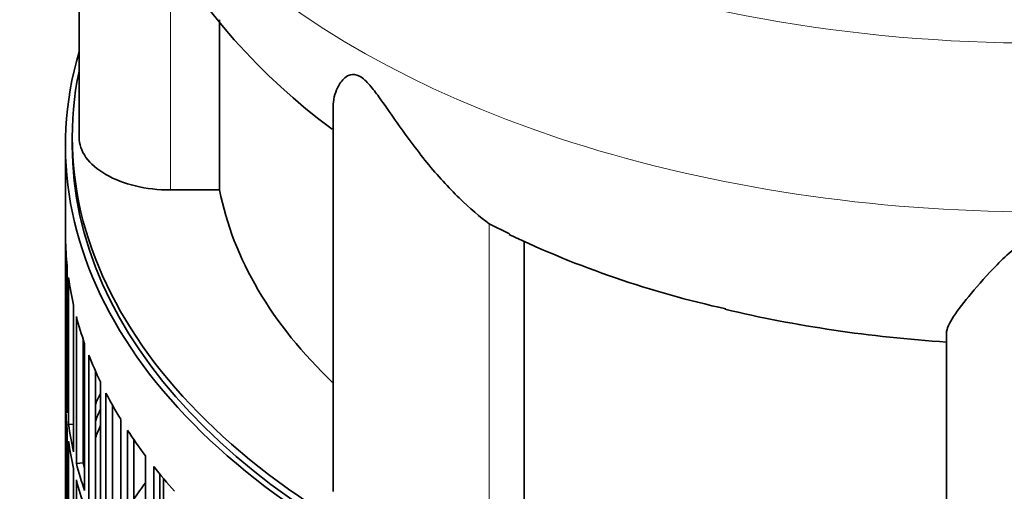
# Model space of a CAD drawing. Header units: millimetres. Extents: x 416 to 1308, y -2710 to 2025.
# Tile 5 of 27: x 1008 to 1154, y -2367 to -2298. Entities that reach past the tile are written whole.
import ezdxf

# ---------------------------------------------------------------- set-up
doc = ezdxf.new("R2010")
doc.units = ezdxf.units.MM
for name, color, linetype in [('VSI344-454_FILTR', 7, 'Continuous'), ('VSI344-454_SUPPO', 7, 'Continuous'), ('VSI344_DIFFUSORE', 7, 'Continuous')]:
    doc.layers.add(name, color=color, linetype=linetype)

# ---------------------------------------------------------------- blocks, each defined once
blk = doc.blocks.new('SE4')
at = {"layer": 'VSI344-454_FILTR', "color": 7, "linetype": 'Continuous', "lineweight": 35}
for p, q in [((1015.09, -2316.18), (1015.09, -2556.23)), ((1015.1, -2351.54), (1015.1, -2329.9)), ((1015.34, -2355.6), (1015.34, -2333.96)), ((1015.55, -2357.32), (1015.55, -2335.68)), ((1016.28, -2361.36), (1016.28, -2339.72)), ((1016.7, -2363.06), (1016.7, -2341.42)), ((1017.68, -2362.96), (1017.68, -2344.73)), ((1017.92, -2367.06), (1017.92, -2345.42)), ((1018.54, -2368.75), (1018.54, -2347.11)), ((1019.51, -2368.61), (1019.51, -2349.46)), ((1015.34, -2351.54), (1015.1, -2351.54)), ((1020.24, -2372.69), (1020.24, -2351.05)), ((1021.07, -2374.34), (1021.07, -2352.71)), ((1015.1, -2375.63), (1015.1, -2353.99)), ((1022.02, -2374.16), (1022.02, -2354.48)), ((1016.28, -2357.27), (1015.55, -2357.32)), ((1023.24, -2378.21), (1023.24, -2356.57)), ((1015.34, -2379.69), (1015.34, -2358.05)), ((1024.26, -2379.82), (1024.26, -2358.19)), ((1015.55, -2381.4), (1015.55, -2359.77)), ((1025.19, -2379.61), (1025.19, -2359.57)), ((1026.89, -2383.59), (1026.89, -2361.95)), ((1017.68, -2362.96), (1016.7, -2363.06)), ((1028.11, -2385.16), (1028.11, -2363.52)), ((1016.28, -2385.44), (1016.28, -2363.81)), ((1029.01, -2384.91), (1029.01, -2364.64)), ((1016.7, -2387.15), (1016.7, -2365.51))]:
    blk.add_line(p, q, dxfattribs=at)
for centre, major_axis, start_param, end_param in [((1158.59, -2316.18), (143.5, 0), 2.974441, 5.120491), ((1158.59, -2316.18), (142.5, 0), 3.141593, 5.135814), ((1158.59, -2329.04), (-143.5, 0), 0.010392, 0.059421), ((1158.59, -2329.04), (-143.5, 0), 0.080205, 0.129234), ((1158.59, -2329.04), (-143.5, 0), 0.150018, 0.199048), ((1158.59, -2329.04), (-143.5, 0), 0.219831, 0.268861), ((1158.59, -2350.68), (-143.5, 0), 0.010392, 0.059421), ((1158.59, -2374.77), (-143.5, 0), -0.268861, -0.248955), ((1158.59, -2329.04), (-143.5, 0), 0.289645, 0.338674), ((1158.59, -2353.13), (-143.5, 0), 0.010392, 0.059421), ((1158.59, -2374.77), (-142.5, 0), -0.242088, -0.219659), ((1158.59, -2350.68), (-143.5, 0), 0.080205, 0.129234), ((1158.59, -2377.22), (-142.5, 0), -0.242088, -0.219659), ((1158.59, -2374.77), (-143.5, 0), -0.199048, -0.190533), ((1158.59, -2329.04), (-143.5, 0), 0.359458, 0.408487), ((1158.59, -2353.13), (-143.5, 0), 0.080205, 0.129234), ((1158.59, -2374.77), (-142.5, 0), -0.160582, -0.149846), ((1158.59, -2350.68), (-143.5, 0), 0.150018, 0.199048), ((1158.59, -2350.68), (-142.5, 0), 0.149846, 0.160582), ((1158.59, -2329.04), (-143.5, 0), 0.429271, 0.4783), ((1158.59, -2353.13), (-143.5, 0), 0.150018, 0.199048), ((1158.59, -2398.85), (-143.5, 0), -0.408487, -0.377404)]:
    blk.add_ellipse(centre, major_axis=major_axis, ratio=0.57735, start_param=start_param, end_param=end_param, dxfattribs=at)
at = {"layer": 'VSI344-454_SUPPO', "color": 7, "linetype": 'Continuous', "lineweight": 35}
for p, q in [((1016.09, -2314.96), (1016.09, -2316.18)), ((1029.56, -2385.6), (1029.56, -2365.3))]:
    blk.add_line(p, q, dxfattribs=at)
blk.add_ellipse((1158.59, -2314.96), major_axis=(142.5, 0), ratio=0.57735, start_param=3.023053, end_param=5.165189, dxfattribs=at)
at = {"layer": 'VSI344_DIFFUSORE', "color": 7, "linetype": 'Continuous', "lineweight": 35}
for p, q in [((1017.09, -2251.59), (1017.09, -2314.96)), ((1037.84, -2322.75), (1037.84, -2297.69)), ((1054.58, -2310.46), (1054.58, -2367.21)), ((1037.84, -2322.75), (1030.59, -2322.75)), ((1080.61, -2329.21), (1077.62, -2327.73)), ((1082.75, -2369.76), (1082.75, -2330.27)), ((1145.09, -2388.86), (1145.09, -2343.87))]:
    blk.add_line(p, q, dxfattribs=at)
at = {"layer": 'VSI344_DIFFUSORE', "color": 4, "linetype": 'Continuous', "lineweight": 9}
for p, q in [((1030.59, -2322.75), (1030.59, -2287.83)), ((1077.62, -2372.72), (1077.62, -2327.73))]:
    blk.add_line(p, q, dxfattribs=at)
at = {"layer": 'VSI344_DIFFUSORE', "color": 7, "linetype": 'Continuous', "lineweight": 35}
for centre, radius, start, end in [((1110.43, -2238), 94.23, 186.0863, 233.5598), ((1145.25, -2192.67), 151.2, 244.6669, 257.4957)]:
    blk.add_arc(centre, radius, start, end, dxfattribs=at)
at = {"layer": 'VSI344_DIFFUSORE', "color": 4, "linetype": 'Continuous', "lineweight": 9}
for centre, major_axis, start_param, end_param in [((1158.59, -2222.24), (136.58, 0), 2.759841, 5.212737), ((1158.59, -2243.92), (-142.13, 0), 0.049778, 2.049895)]:
    blk.add_ellipse(centre, major_axis=major_axis, ratio=0.57735, start_param=start_param, end_param=end_param, dxfattribs=at)
at = {"layer": 'VSI344_DIFFUSORE', "color": 7, "linetype": 'Continuous', "lineweight": 35}
for centre, major_axis, start_param, end_param in [((1030.59, -2314.96), (13.5, 0), 3.141581, 4.712389), ((1158.59, -2314.96), (-121.5, 0), 0.111341, 0.543224), ((1158.59, -2275.46), (-121.5, 0), 1.180593, 1.459455)]:
    blk.add_ellipse(centre, major_axis=major_axis, ratio=0.57735, start_param=start_param, end_param=end_param, dxfattribs=at)
for points, knots in [([(1077.62, -2327.73), (1076.25, -2326.76), (1074.74, -2325.47), (1071.61, -2322.4), (1070, -2320.63), (1066.86, -2316.79), (1065.31, -2314.69), (1062.95, -2311.32), (1062.16, -2310.17), (1060.9, -2308.44), (1060.47, -2307.86), (1059.52, -2306.77), (1058.98, -2306.25), (1057.96, -2305.69), (1057.52, -2305.68), (1056.84, -2305.84), (1056.57, -2306.01), (1055.86, -2306.61), (1055.53, -2307.11), (1054.8, -2308.54), (1054.58, -2309.52), (1054.58, -2310.47)], [0, 0, 0, 0, 0.125, 0.125, 0.25, 0.25, 0.375, 0.375, 0.4375, 0.4375, 0.46875, 0.46875, 0.5, 0.5, 0.53125, 0.53125, 0.5625, 0.5625, 0.625, 0.625, 0.7387976, 0.7387976, 0.7387976, 0.7387976]), ([(1172.09, -2343.87), (1172.09, -2343.22), (1171.69, -2342.39), (1170.37, -2340.39), (1169.46, -2339.22), (1167.3, -2336.64), (1166.05, -2335.21), (1163.81, -2332.95), (1163.01, -2332.17), (1161.61, -2331.08), (1161.1, -2330.72), (1159.93, -2330.14), (1159.22, -2329.92), (1157.77, -2329.95), (1157.09, -2330.2), (1155.95, -2330.81), (1155.45, -2331.16), (1154.07, -2332.26), (1153.28, -2333.02), (1151.09, -2335.26), (1149.83, -2336.69), (1147.68, -2339.26), (1146.79, -2340.4), (1145.49, -2342.38), (1145.09, -2343.22), (1145.09, -2343.87)], [0, 0, 0, 0, 0.125, 0.125, 0.25, 0.25, 0.375, 0.375, 0.4375, 0.4375, 0.46875, 0.46875, 0.5, 0.5, 0.53125, 0.53125, 0.5625, 0.5625, 0.625, 0.625, 0.75, 0.75, 0.875, 0.875, 1, 1, 1, 1])]:
    blk.add_open_spline(points, degree=3, knots=knots, dxfattribs=at)

msp = doc.modelspace()

# ---------------------------------------------------------------- block references
msp.add_blockref('SE4', (0, 0))

doc.saveas('drawing.dxf')
